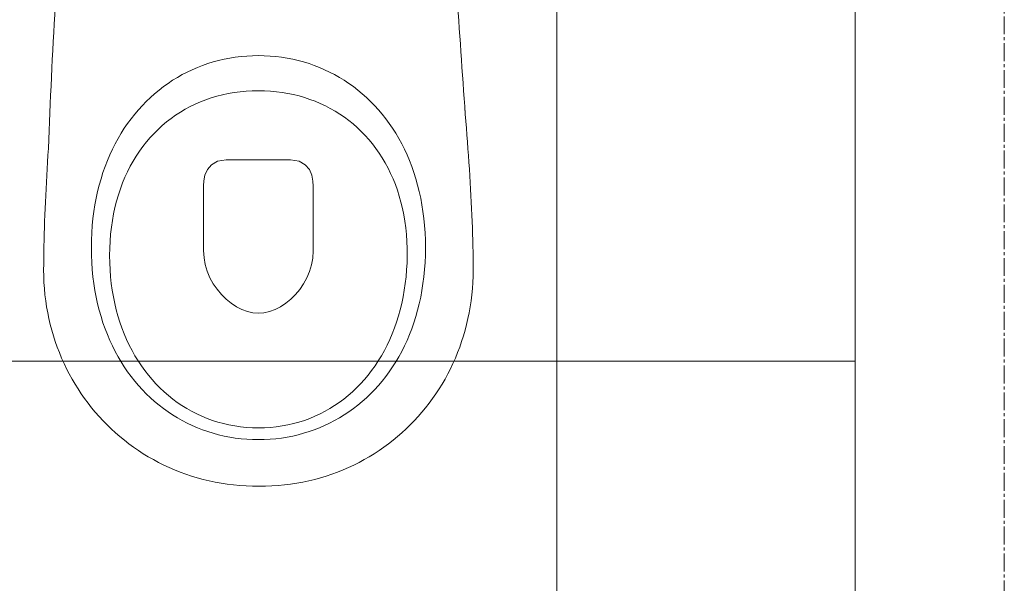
# Model space of a CAD drawing. Header units: centimetres. Extents: x 88729 to 133553, y -16225 to 14174.
# Tile 82 of 106: x 92661 to 92743, y -8866 to -8819. Entities that reach past the tile are written whole.
import ezdxf
from ezdxf.enums import TextEntityAlignment as Align

# ---------------------------------------------------------------- set-up
doc = ezdxf.new("R2010")
doc.units = ezdxf.units.CM
doc.linetypes.add('CENTER2', pattern=[1.125, 0.75, -0.125, 0.125, -0.125])
doc.layers.add('A-ARMATURA', color=252, linetype='Continuous', lineweight=5)
for name, color, linetype in [('A-OS', 252, 'CENTER2'), ('A-SCIANY', 252, 'Continuous'), ('A-SUFITY', 252, 'Continuous'), ('E_PODKLAD', 7, 'Continuous'), ('R-MET-IWE', 252, 'Continuous')]:
    doc.layers.add(name, color=color, linetype=linetype)
doc.styles.get("Standard").update_dxf_attribs({"font": 'txt.shx'})

# ---------------------------------------------------------------- blocks, each defined once
blk = doc.blocks.new('A$C04280096')
at = {"layer": 'A-ARMATURA'}
for p, q in [((-33.34, -313.23), (-37.89, -314.45)), ((-28.73, -312.16), (-33.34, -313.23)), ((-24.06, -311.25), (-28.73, -312.16)), ((-19.35, -310.5), (-24.06, -311.25)), ((-14.58, -309.92), (-19.35, -310.5)), ((-9.76, -309.5), (-14.58, -309.92)), ((-4.9, -309.25), (-9.76, -309.5)), ((0, -309.16), (-4.9, -309.25)), ((4.9, -309.25), (0, -309.16)), ((9.76, -309.5), (4.9, -309.25)), ((14.58, -309.92), (9.76, -309.5)), ((19.35, -310.5), (14.58, -309.92)), ((24.06, -311.25), (19.35, -310.5)), ((28.73, -312.16), (24.06, -311.25)), ((33.34, -313.23), (28.73, -312.16)), ((37.89, -314.45), (33.34, -313.23)), ((-55.46, -320.92), (-59.68, -322.92)), ((-51.17, -319.07), (-55.46, -320.92)), ((-46.81, -317.38), (-51.17, -319.07)), ((-42.38, -315.84), (-46.81, -317.38)), ((-37.89, -314.45), (-42.38, -315.84)), ((42.38, -315.84), (37.89, -314.45)), ((46.81, -317.38), (42.38, -315.84)), ((51.17, -319.07), (46.81, -317.38)), ((55.46, -320.92), (51.17, -319.07)), ((59.68, -322.92), (55.46, -320.92)), ((-71.87, -329.8), (-75.77, -332.39)), ((-67.89, -327.36), (-71.87, -329.8)), ((-63.82, -325.07), (-67.89, -327.36)), ((-59.68, -322.92), (-63.82, -325.07)), ((63.82, -325.07), (59.68, -322.92)), ((67.89, -327.36), (63.82, -325.07)), ((71.87, -329.8), (67.89, -327.36)), ((75.77, -332.39), (71.87, -329.8)), ((-83.31, -338), (-86.95, -341.01)), ((-79.59, -335.12), (-83.31, -338)), ((-75.77, -332.39), (-79.59, -335.12)), ((79.59, -335.12), (75.77, -332.39)), ((83.31, -338), (79.59, -335.12)), ((86.95, -341.01), (83.31, -338)), ((-90.49, -344.16), (-93.93, -347.45)), ((-86.95, -341.01), (-90.49, -344.16)), ((-43.15, -345.76), (-47.56, -347.41)), ((-38.66, -344.28), (-43.15, -345.76)), ((-34.09, -342.96), (-38.66, -344.28)), ((-29.43, -341.81), (-34.09, -342.96)), ((-24.7, -340.84), (-29.43, -341.81)), ((-19.9, -340.03), (-24.7, -340.84)), ((-15.02, -339.41), (-19.9, -340.03)), ((-10.08, -338.96), (-15.02, -339.41)), ((-5.07, -338.68), (-10.08, -338.96)), ((0, -338.59), (-5.07, -338.68)), ((5.19, -338.69), (0, -338.59)), ((10.32, -338.97), (5.19, -338.69)), ((15.37, -339.45), (10.32, -338.97)), ((20.35, -340.1), (15.37, -339.45)), ((25.25, -340.95), (20.35, -340.1)), ((30.07, -341.97), (25.25, -340.95)), ((34.81, -343.17), (30.07, -341.97)), ((39.46, -344.55), (34.81, -343.17)), ((44.03, -346.11), (39.46, -344.55)), ((48.5, -347.84), (44.03, -346.11)), ((90.49, -344.16), (86.95, -341.01)), ((93.93, -347.45), (90.49, -344.16)), ((-173.36, -358.21), (-172.87, -352.37)), ((-100.5, -354.44), (-103.63, -358.14)), ((-97.27, -350.88), (-100.5, -354.44)), ((-93.93, -347.45), (-97.27, -350.88)), ((-60.22, -353.34), (-64.25, -355.64)), ((-56.1, -351.2), (-60.22, -353.34)), ((-51.87, -349.23), (-56.1, -351.2)), ((-47.56, -347.41), (-51.87, -349.23)), ((52.88, -349.74), (48.5, -347.84)), ((57.15, -351.81), (52.88, -349.74)), ((61.33, -354.05), (57.15, -351.81)), ((65.4, -356.46), (61.33, -354.05)), ((97.27, -350.88), (93.93, -347.45)), ((100.5, -354.44), (97.27, -350.88)), ((103.63, -358.14), (100.5, -354.44)), ((-173.83, -364.03), (-173.36, -358.21)), ((-106.66, -361.96), (-109.57, -365.92)), ((-103.63, -358.14), (-106.66, -361.96)), ((-72.01, -360.7), (-75.72, -363.46)), ((-68.18, -358.09), (-72.01, -360.7)), ((-64.25, -355.64), (-68.18, -358.09)), ((69.37, -359.03), (65.4, -356.46)), ((73.22, -361.76), (69.37, -359.03)), ((76.96, -364.64), (73.22, -361.76)), ((106.66, -361.96), (103.63, -358.14)), ((109.57, -365.92), (106.66, -361.96)), ((-174.74, -375.62), (-174.29, -369.84)), ((-174.29, -369.84), (-173.83, -364.03)), ((-112.36, -370), (-115.04, -374.21)), ((-109.57, -365.92), (-112.36, -370)), ((-82.82, -369.43), (-86.19, -372.63)), ((-79.33, -366.37), (-82.82, -369.43)), ((-75.72, -363.46), (-79.33, -366.37)), ((80.59, -367.69), (76.96, -364.64)), ((84.09, -370.89), (80.59, -367.69)), ((87.47, -374.25), (84.09, -370.89)), ((112.36, -370), (109.57, -365.92)), ((115.04, -374.21), (112.36, -370)), ((-175.17, -381.39), (-174.74, -375.62)), ((-117.6, -378.55), (-120.03, -383.01)), ((-115.04, -374.21), (-117.6, -378.55)), ((-92.58, -379.48), (-95.59, -383.12)), ((-89.45, -375.99), (-92.58, -379.48)), ((-86.19, -372.63), (-89.45, -375.99)), ((90.73, -377.76), (87.47, -374.25)), ((93.86, -381.42), (90.73, -377.76)), ((117.6, -378.55), (115.04, -374.21)), ((120.03, -383.01), (117.6, -378.55)), ((-176, -392.84), (-175.6, -387.13)), ((-175.6, -387.13), (-175.17, -381.39)), ((-122.34, -387.59), (-124.52, -392.3)), ((-120.03, -383.01), (-122.34, -387.59)), ((-98.46, -386.9), (-101.21, -390.81)), ((-95.59, -383.12), (-98.46, -386.9)), ((96.85, -385.22), (93.86, -381.42)), ((99.71, -389.17), (96.85, -385.22)), ((122.34, -387.59), (120.03, -383.01)), ((124.52, -392.3), (122.34, -387.59)), ((175.96, -386.92), (176.34, -392.64)), ((-176.4, -398.53), (-176, -392.84)), ((-124.52, -392.3), (-126.57, -397.12)), ((-103.82, -394.86), (-106.29, -399.05)), ((-101.21, -390.81), (-103.82, -394.86)), ((102.43, -393.27), (99.71, -389.17)), ((105.01, -397.5), (102.43, -393.27)), ((126.57, -397.12), (124.52, -392.3)), ((176.34, -392.64), (176.7, -398.34)), ((-177.13, -409.8), (-176.77, -404.18)), ((-176.77, -404.18), (-176.4, -398.53)), ((-128.49, -402.06), (-130.27, -407.12)), ((-126.57, -397.12), (-128.49, -402.06)), ((-108.62, -403.37), (-110.8, -407.82)), ((-106.29, -399.05), (-108.62, -403.37)), ((-39.28, -400.49), (-42.7, -404.65)), ((-34.11, -397.56), (-39.28, -400.49)), ((-26.84, -396.45), (-34.11, -397.56)), ((-2.06, -396.45), (-26.84, -396.45)), ((26.95, -396.45), (-2.06, -396.45)), ((34.23, -397.56), (26.95, -396.45)), ((39.4, -400.49), (34.23, -397.56)), ((42.81, -404.62), (39.4, -400.49)), ((107.45, -401.88), (105.01, -397.5)), ((109.74, -406.39), (107.45, -401.88)), ((128.49, -402.06), (126.57, -397.12)), ((130.27, -407.12), (128.49, -402.06)), ((176.7, -398.34), (177.04, -404.01)), ((177.04, -404.01), (177.37, -409.64)), ((-177.47, -415.39), (-177.13, -409.8)), ((-131.9, -412.29), (-133.4, -417.57)), ((-130.27, -407.12), (-131.9, -412.29)), ((-112.84, -412.39), (-114.73, -417.1)), ((-110.8, -407.82), (-112.84, -412.39)), ((-44.69, -409.42), (-45.63, -414.21)), ((-42.7, -404.65), (-44.69, -409.42)), ((44.81, -409.36), (42.81, -404.62)), ((45.75, -414.09), (44.81, -409.36)), ((111.87, -411.04), (109.74, -406.39)), ((113.86, -415.82), (111.87, -411.04)), ((131.9, -412.29), (130.27, -407.12)), ((133.4, -417.57), (131.9, -412.29)), ((177.37, -409.64), (177.68, -415.24)), ((-177.79, -420.94), (-177.47, -415.39)), ((-133.4, -417.57), (-134.75, -422.97)), ((-114.73, -417.1), (-116.46, -421.93)), ((-45.84, -418.41), (-45.97, -472.78)), ((-45.63, -414.21), (-45.84, -418.41)), ((45.97, -418.21), (45.75, -414.09)), ((45.97, -472.5), (45.97, -418.21)), ((115.69, -420.74), (113.86, -415.82)), ((117.36, -425.78), (115.69, -420.74)), ((134.75, -422.97), (133.4, -417.57)), ((177.68, -415.24), (177.98, -420.8)), ((-178.38, -431.91), (-178.1, -426.45)), ((-178.1, -426.45), (-177.79, -420.94)), ((-135.95, -428.48), (-137, -434.1)), ((-134.75, -422.97), (-135.95, -428.48)), ((-118.04, -426.88), (-119.46, -431.95)), ((-116.46, -421.93), (-118.04, -426.88)), ((118.86, -430.95), (117.36, -425.78)), ((135.95, -428.48), (134.75, -422.97)), ((137, -434.1), (135.95, -428.48)), ((177.98, -420.8), (178.26, -426.32)), ((178.26, -426.32), (178.52, -431.8)), ((-178.64, -437.34), (-178.38, -431.91)), ((-137, -434.1), (-137.9, -439.82)), ((-120.71, -437.15), (-121.8, -442.46)), ((-119.46, -431.95), (-120.71, -437.15)), ((120.2, -436.25), (118.86, -430.95)), ((121.37, -441.67), (120.2, -436.25)), ((137.9, -439.82), (137, -434.1)), ((178.52, -431.8), (178.76, -437.24)), ((178.76, -437.24), (178.98, -442.63)), ((-179.1, -448.04), (-178.89, -442.71)), ((-178.89, -442.71), (-178.64, -437.34)), ((-137.9, -439.82), (-138.64, -445.65)), ((-121.8, -442.46), (-122.72, -447.88)), ((122.37, -447.21), (121.37, -441.67)), ((138.64, -445.65), (137.9, -439.82)), ((178.98, -442.63), (179.18, -447.97)), ((-179.47, -458.55), (-179.3, -453.32)), ((-179.3, -453.32), (-179.1, -448.04)), ((-139.22, -451.58), (-139.64, -457.62)), ((-138.64, -445.65), (-139.22, -451.58)), ((-123.47, -453.42), (-124.05, -459.07)), ((-122.72, -447.88), (-123.47, -453.42)), ((123.2, -452.88), (122.37, -447.21)), ((123.84, -458.66), (123.2, -452.88)), ((139.22, -451.58), (138.64, -445.65)), ((139.64, -457.62), (139.22, -451.58)), ((179.18, -447.97), (179.36, -453.26)), ((179.36, -453.26), (179.52, -458.49)), ((-179.62, -463.72), (-179.47, -458.55)), ((-139.64, -457.62), (-139.89, -463.76)), ((-124.05, -459.07), (-124.44, -464.83)), ((124.31, -464.55), (123.84, -458.66)), ((139.89, -463.76), (139.64, -457.62)), ((179.52, -458.49), (179.65, -463.67)), ((-179.84, -473.89), (-179.74, -468.83)), ((-179.74, -468.83), (-179.62, -463.72)), ((-139.89, -463.76), (-139.97, -469.99)), ((-139.97, -469.99), (-139.89, -476.23)), ((-139.97, -469.99), (-139.97, -469.99)), ((-124.44, -464.83), (-124.66, -470.71)), ((124.59, -470.56), (124.31, -464.55)), ((139.97, -469.99), (139.89, -463.76)), ((139.89, -476.23), (139.97, -469.99)), ((139.97, -469.99), (139.97, -469.99)), ((179.65, -463.67), (179.76, -468.8)), ((179.76, -468.8), (179.85, -473.86)), ((-179.91, -478.88), (-179.84, -473.89)), ((-139.89, -476.23), (-139.64, -482.37)), ((-124.66, -470.71), (-124.69, -476.68)), ((-124.69, -476.68), (-124.54, -482.67)), ((-124.69, -476.68), (-124.69, -476.68)), ((-45.97, -472.78), (-45.58, -478.69)), ((44.55, -484.25), (45.6, -478.45)), ((45.6, -478.45), (45.97, -472.5)), ((45.97, -472.5), (45.97, -472.5)), ((124.69, -476.68), (124.59, -470.56)), ((124.6, -482.67), (124.69, -476.68)), ((124.69, -476.68), (124.69, -476.68)), ((139.64, -482.37), (139.89, -476.23)), ((179.85, -473.86), (179.92, -478.86)), ((-179.97, -488.67), (-179.95, -483.81)), ((-179.95, -483.81), (-179.91, -478.88)), ((-139.64, -482.37), (-139.22, -488.41)), ((-124.54, -482.67), (-124.21, -488.57)), ((-45.58, -478.69), (-44.5, -484.45)), ((-44.5, -484.45), (-42.8, -490)), ((42.86, -489.83), (44.55, -484.25)), ((124.33, -488.57), (124.6, -482.67)), ((139.22, -488.41), (139.64, -482.37)), ((179.92, -478.86), (179.95, -483.8)), ((179.95, -483.8), (179.97, -488.67)), ((-179.9, -493.91), (-179.97, -488.67)), ((-179.69, -499.11), (-179.9, -493.91)), ((-139.22, -488.41), (-138.64, -494.34)), ((-138.64, -494.34), (-137.9, -500.17)), ((-124.21, -488.57), (-123.72, -494.38)), ((-123.72, -494.38), (-123.06, -500.1)), ((-42.8, -490), (-40.54, -495.31)), ((40.6, -495.17), (42.86, -489.83)), ((123.27, -500.1), (123.88, -494.38)), ((123.88, -494.38), (124.33, -488.57)), ((137.9, -500.17), (138.64, -494.34)), ((138.64, -494.34), (139.22, -488.41)), ((179.9, -493.91), (179.69, -499.11)), ((179.97, -488.67), (179.9, -493.91)), ((-179.34, -504.28), (-179.69, -499.11)), ((-137.9, -500.17), (-137, -505.89)), ((-123.06, -500.1), (-122.24, -505.72)), ((-40.54, -495.31), (-37.77, -500.33)), ((-37.77, -500.33), (-34.56, -505.01)), ((34.62, -504.92), (37.83, -500.22)), ((37.83, -500.22), (40.6, -495.17)), ((122.48, -505.72), (123.27, -500.1)), ((137, -505.89), (137.9, -500.17)), ((179.69, -499.11), (179.33, -504.28)), ((-178.86, -509.4), (-179.34, -504.28)), ((-178.24, -514.48), (-178.86, -509.4)), ((-137, -505.89), (-135.95, -511.51)), ((-135.95, -511.51), (-134.75, -517.02)), ((-122.24, -505.72), (-121.25, -511.25)), ((-121.25, -511.25), (-120.1, -516.68)), ((-34.56, -505.01), (-30.96, -509.31)), ((-30.96, -509.31), (-27.04, -513.18)), ((27.08, -513.13), (31.01, -509.24)), ((31.01, -509.24), (34.62, -504.92)), ((120.41, -516.68), (121.53, -511.25)), ((121.53, -511.25), (122.48, -505.72)), ((134.75, -517.02), (135.95, -511.51)), ((135.95, -511.51), (137, -505.89)), ((178.85, -509.4), (178.22, -514.48)), ((179.33, -504.28), (178.85, -509.4)), ((-177.49, -519.52), (-178.24, -514.48)), ((-176.61, -524.51), (-177.49, -519.52)), ((-134.75, -517.02), (-133.4, -522.41)), ((-120.1, -516.68), (-118.8, -522)), ((-27.04, -513.18), (-22.85, -516.58)), ((-22.85, -516.58), (-18.45, -519.47)), ((-18.45, -519.47), (-13.91, -521.79)), ((13.92, -521.78), (18.47, -519.45)), ((18.47, -519.45), (22.88, -516.55)), ((22.88, -516.55), (27.08, -513.13)), ((119.13, -522), (120.41, -516.68)), ((133.4, -522.41), (134.75, -517.02)), ((177.46, -519.52), (176.57, -524.51)), ((178.22, -514.48), (177.46, -519.52)), ((-175.6, -529.45), (-176.61, -524.51)), ((-133.4, -522.41), (-131.9, -527.7)), ((-131.9, -527.7), (-130.27, -532.87)), ((-118.8, -522), (-117.34, -527.21)), ((-117.34, -527.21), (-115.73, -532.32)), ((-13.91, -521.79), (-9.28, -523.5)), ((-9.28, -523.5), (-4.62, -524.57)), ((-4.62, -524.57), (0, -524.93)), ((0, -524.93), (4.62, -524.56)), ((4.62, -524.56), (9.29, -523.5)), ((9.29, -523.5), (13.92, -521.78)), ((116.1, -532.32), (117.69, -527.21)), ((117.69, -527.21), (119.13, -522)), ((130.27, -532.87), (131.9, -527.7)), ((131.9, -527.7), (133.4, -522.41)), ((176.57, -524.51), (175.55, -529.45)), ((-174.46, -534.34), (-175.6, -529.45)), ((-173.19, -539.18), (-174.46, -534.34)), ((-130.27, -532.87), (-128.49, -537.93)), ((-115.73, -532.32), (-113.97, -537.32)), ((114.35, -537.32), (116.1, -532.32)), ((128.49, -537.93), (130.27, -532.87)), ((174.4, -534.34), (173.12, -539.18)), ((175.55, -529.45), (174.4, -534.34)), ((-171.8, -543.97), (-173.19, -539.18)), ((-170.29, -548.7), (-171.8, -543.97)), ((-128.49, -537.93), (-126.57, -542.87)), ((-126.57, -542.87), (-124.52, -547.69)), ((-113.97, -537.32), (-112.07, -542.2)), ((-112.07, -542.2), (-110.02, -546.96)), ((110.41, -546.96), (112.46, -542.2)), ((112.46, -542.2), (114.35, -537.32)), ((124.52, -547.69), (126.57, -542.87)), ((126.57, -542.87), (128.49, -537.93)), ((171.72, -543.97), (170.19, -548.7)), ((173.12, -539.18), (171.72, -543.97)), ((-168.66, -553.37), (-170.29, -548.7)), ((-124.52, -547.69), (-122.34, -552.4)), ((-122.34, -552.4), (-120.03, -556.98)), ((-110.02, -546.96), (-107.83, -551.6)), ((-107.83, -551.6), (-105.51, -556.12)), ((105.9, -556.12), (108.23, -551.6)), ((108.23, -551.6), (110.41, -546.96)), ((120.03, -556.98), (122.34, -552.4)), ((122.34, -552.4), (124.52, -547.69)), ((170.19, -548.7), (168.54, -553.37)), ((-166.9, -557.98), (-168.66, -553.37)), ((-165.03, -562.53), (-166.9, -557.98)), ((-120.03, -556.98), (-117.6, -561.44)), ((-105.51, -556.12), (-103.04, -560.51)), ((-103.04, -560.51), (-100.45, -564.77)), ((100.83, -564.77), (103.43, -560.51)), ((103.43, -560.51), (105.9, -556.12)), ((117.6, -561.44), (120.03, -556.98)), ((166.77, -557.98), (164.88, -562.53)), ((168.54, -553.37), (166.77, -557.98)), ((-163.04, -567.01), (-165.03, -562.53)), ((-160.93, -571.42), (-163.04, -567.01)), ((-117.6, -561.44), (-115.04, -565.77)), ((-115.04, -565.77), (-112.36, -569.99)), ((-100.45, -564.77), (-97.72, -568.9)), ((-97.72, -568.9), (-94.87, -572.9)), ((95.23, -572.9), (98.09, -568.9)), ((98.09, -568.9), (100.83, -564.77)), ((112.36, -569.99), (115.04, -565.77)), ((115.04, -565.77), (117.6, -561.44)), ((162.87, -567.01), (160.75, -571.42)), ((164.88, -562.53), (162.87, -567.01)), ((-158.71, -575.77), (-160.93, -571.42)), ((-156.38, -580.05), (-158.71, -575.77)), ((-112.36, -569.99), (-109.57, -574.07)), ((-109.57, -574.07), (-106.66, -578.03)), ((-94.87, -572.9), (-91.89, -576.75)), ((-91.89, -576.75), (-88.79, -580.47)), ((89.12, -580.47), (92.23, -576.75)), ((92.23, -576.75), (95.23, -572.9)), ((106.66, -578.03), (109.57, -574.07)), ((109.57, -574.07), (112.36, -569.99)), ((158.51, -575.77), (156.16, -580.05)), ((160.75, -571.42), (158.51, -575.77)), ((-153.94, -584.25), (-156.38, -580.05)), ((-151.39, -588.38), (-153.94, -584.25)), ((-106.66, -578.03), (-103.63, -581.85)), ((-103.63, -581.85), (-100.5, -585.55)), ((-100.5, -585.55), (-97.27, -589.11)), ((-88.79, -580.47), (-85.56, -584.04)), ((-85.56, -584.04), (-82.22, -587.47)), ((82.52, -587.47), (85.88, -584.04)), ((85.88, -584.04), (89.12, -580.47)), ((97.27, -589.11), (100.5, -585.55)), ((100.5, -585.55), (103.63, -581.85)), ((103.63, -581.85), (106.66, -578.03)), ((153.69, -584.25), (151.12, -588.38)), ((156.16, -580.05), (153.69, -584.25)), ((-148.73, -592.43), (-151.39, -588.38)), ((-145.96, -596.41), (-148.73, -592.43)), ((-97.27, -589.11), (-93.93, -592.53)), ((-93.93, -592.53), (-90.49, -595.82)), ((-82.22, -587.47), (-78.77, -590.75)), ((-78.77, -590.75), (-75.2, -593.87)), ((-75.2, -593.87), (-71.53, -596.84)), ((71.77, -596.84), (75.46, -593.87)), ((75.46, -593.87), (79.05, -590.75)), ((79.05, -590.75), (82.52, -587.47)), ((90.49, -595.82), (93.93, -592.53)), ((93.93, -592.53), (97.27, -589.11)), ((148.44, -592.43), (145.66, -596.41)), ((151.12, -588.38), (148.44, -592.43)), ((-143.09, -600.3), (-145.96, -596.41)), ((-140.12, -604.11), (-143.09, -600.3)), ((-90.49, -595.82), (-86.95, -598.98)), ((-86.95, -598.98), (-83.31, -601.99)), ((-83.31, -601.99), (-79.59, -604.86)), ((-71.53, -596.84), (-67.75, -599.66)), ((-67.75, -599.66), (-63.86, -602.31)), ((64.06, -602.31), (67.96, -599.66)), ((67.96, -599.66), (71.77, -596.84)), ((79.59, -604.86), (83.31, -601.99)), ((83.31, -601.99), (86.95, -598.98)), ((86.95, -598.98), (90.49, -595.82)), ((142.77, -600.3), (139.77, -604.11)), ((145.66, -596.41), (142.77, -600.3)), ((-137.05, -607.83), (-140.12, -604.11)), ((-133.88, -611.47), (-137.05, -607.83)), ((-79.59, -604.86), (-75.77, -607.6)), ((-75.77, -607.6), (-71.87, -610.18)), ((-71.87, -610.18), (-67.89, -612.63)), ((-63.86, -602.31), (-59.87, -604.8)), ((-59.87, -604.8), (-55.79, -607.12)), ((-55.79, -607.12), (-51.6, -609.27)), ((-51.6, -609.27), (-47.33, -611.25)), ((47.44, -611.25), (51.74, -609.27)), ((51.74, -609.27), (55.94, -607.12)), ((55.94, -607.12), (60.05, -604.8)), ((60.05, -604.8), (64.06, -602.31)), ((67.89, -612.63), (71.87, -610.18)), ((71.87, -610.18), (75.77, -607.6)), ((75.77, -607.6), (79.59, -604.86)), ((136.68, -607.83), (133.49, -611.47)), ((139.77, -604.11), (136.68, -607.83)), ((-130.61, -615.02), (-133.88, -611.47)), ((-127.25, -618.47), (-130.61, -615.02)), ((-123.79, -621.84), (-127.25, -618.47)), ((-67.89, -612.63), (-63.82, -614.92)), ((-63.82, -614.92), (-59.68, -617.07)), ((-59.68, -617.07), (-55.46, -619.07)), ((-47.33, -611.25), (-42.96, -613.06)), ((-42.96, -613.06), (-38.51, -614.68)), ((-38.51, -614.68), (-33.96, -616.13)), ((-33.96, -616.13), (-29.34, -617.39)), ((-29.34, -617.39), (-24.64, -618.47)), ((-24.64, -618.47), (-19.85, -619.36)), ((19.88, -619.36), (24.67, -618.47)), ((24.67, -618.47), (29.39, -617.39)), ((29.39, -617.39), (34.03, -616.13)), ((34.03, -616.13), (38.58, -614.68)), ((38.58, -614.68), (43.06, -613.06)), ((43.06, -613.06), (47.44, -611.25)), ((55.46, -619.07), (59.68, -617.07)), ((59.68, -617.07), (63.82, -614.92)), ((63.82, -614.92), (67.89, -612.63)), ((126.81, -618.47), (123.32, -621.84)), ((130.19, -615.02), (126.81, -618.47)), ((133.49, -611.47), (130.19, -615.02)), ((-120.23, -625.1), (-123.79, -621.84)), ((-116.59, -628.27), (-120.23, -625.1)), ((-55.46, -619.07), (-51.17, -620.92)), ((-51.17, -620.92), (-46.81, -622.61)), ((-46.81, -622.61), (-42.38, -624.15)), ((-42.38, -624.15), (-37.89, -625.53)), ((-37.89, -625.53), (-33.34, -626.76)), ((-33.34, -626.76), (-28.73, -627.83)), ((-19.85, -619.36), (-15, -620.05)), ((-15, -620.05), (-10.07, -620.55)), ((-10.07, -620.55), (-5.07, -620.85)), ((-5.07, -620.85), (0, -620.96)), ((0, -620.96), (5.07, -620.85)), ((0, -620.96), (0, -620.96)), ((5.07, -620.85), (10.07, -620.55)), ((10.07, -620.55), (15.01, -620.05)), ((15.01, -620.05), (19.88, -619.36)), ((28.73, -627.83), (33.34, -626.76)), ((33.34, -626.76), (37.89, -625.53)), ((37.89, -625.53), (42.38, -624.15)), ((42.38, -624.15), (46.81, -622.61)), ((46.81, -622.61), (51.17, -620.92)), ((51.17, -620.92), (55.46, -619.07)), ((119.75, -625.1), (116.08, -628.27)), ((123.32, -621.84), (119.75, -625.1)), ((-112.85, -631.35), (-116.59, -628.27)), ((-109.03, -634.32), (-112.85, -631.35)), ((-105.12, -637.18), (-109.03, -634.32)), ((-28.73, -627.83), (-24.06, -628.74)), ((-24.06, -628.74), (-19.35, -629.49)), ((-19.35, -629.49), (-14.58, -630.07)), ((-14.58, -630.07), (-9.76, -630.49)), ((-9.76, -630.49), (-4.9, -630.74)), ((-4.9, -630.74), (0, -630.82)), ((0, -630.82), (4.9, -630.74)), ((0, -630.82), (0, -630.82)), ((4.9, -630.74), (9.76, -630.49)), ((9.76, -630.49), (14.58, -630.07)), ((14.58, -630.07), (19.35, -629.49)), ((19.35, -629.49), (24.06, -628.74)), ((24.06, -628.74), (28.73, -627.83)), ((108.48, -634.32), (104.55, -637.18)), ((112.33, -631.35), (108.48, -634.32)), ((116.08, -628.27), (112.33, -631.35)), ((-101.13, -639.94), (-105.12, -637.18)), ((-97.05, -642.6), (-101.13, -639.94)), ((-92.89, -645.14), (-97.05, -642.6)), ((96.44, -642.6), (92.26, -645.14)), ((100.53, -639.94), (96.44, -642.6)), ((104.55, -637.18), (100.53, -639.94)), ((-88.65, -647.58), (-92.89, -645.14)), ((-84.33, -649.89), (-88.65, -647.58)), ((-79.94, -652.1), (-84.33, -649.89)), ((83.66, -649.89), (79.25, -652.1)), ((88, -647.58), (83.66, -649.89)), ((92.26, -645.14), (88, -647.58)), ((-75.47, -654.18), (-79.94, -652.1)), ((-70.92, -656.15), (-75.47, -654.18)), ((-66.31, -657.99), (-70.92, -656.15)), ((-61.62, -659.71), (-66.31, -657.99)), ((-56.86, -661.31), (-61.62, -659.71)), ((60.86, -659.71), (56.09, -661.31)), ((65.56, -657.99), (60.86, -659.71)), ((70.2, -656.15), (65.56, -657.99)), ((74.76, -654.18), (70.2, -656.15)), ((79.25, -652.1), (74.76, -654.18)), ((-52.04, -662.77), (-56.86, -661.31)), ((-47.15, -664.11), (-52.04, -662.77)), ((-42.19, -665.32), (-47.15, -664.11)), ((-37.17, -666.39), (-42.19, -665.32)), ((-32.1, -667.32), (-37.17, -666.39)), ((-26.96, -668.12), (-32.1, -667.32)), ((-21.76, -668.77), (-26.96, -668.12)), ((26.12, -668.12), (20.92, -668.77)), ((31.26, -667.32), (26.12, -668.12)), ((36.35, -666.39), (31.26, -667.32)), ((41.38, -665.32), (36.35, -666.39)), ((46.35, -664.11), (41.38, -665.32)), ((51.25, -662.77), (46.35, -664.11)), ((56.09, -661.31), (51.25, -662.77)), ((-16.51, -669.29), (-21.76, -668.77)), ((-11.2, -669.66), (-16.51, -669.29)), ((-5.84, -669.88), (-11.2, -669.66)), ((-0.43, -669.95), (-5.84, -669.88)), ((4.98, -669.88), (-0.43, -669.95)), ((10.35, -669.66), (4.98, -669.88)), ((15.66, -669.29), (10.35, -669.66)), ((20.92, -668.77), (15.66, -669.29))]:
    blk.add_line(p, q, dxfattribs=at)
at = {"layer": 'A-ARMATURA', "linetype": 'Continuous'}
for centre, radius, start, end in [((-5010.96, -574.67), 5190.32, 2.07305, 4.71198), ((-8576.26, 264.4), 8425.94, 355.762455, 357.188478)]:
    blk.add_arc(centre, radius, start, end, dxfattribs=at)
blk = doc.blocks.new('A$Ce817dbbb')
at = {"layer": 'A-OS', "color": 252, "lineweight": 9, "ltscale": 2}
blk.add_line((1341.604, -20250.392), (1341.604, -19016.017), dxfattribs=at)
at = {"layer": 'A-SCIANY', "color": 252, "lineweight": 9, "ltscale": 3}
blk.add_line((1329.104, -19429.017), (1329.104, -19256.017), dxfattribs=at)
at = {"layer": 'A-SUFITY', "lineweight": 0, "ltscale": 0.1}
for p, q in [((1304.104, -19429.017), (1304.104, -19256.017)), ((1329.104, -19312.517), (1219.104, -19312.517))]:
    blk.add_line(p, q, dxfattribs=at)
at = {"layer": 'A-ARMATURA', "color": 252, "lineweight": 9, "xscale": -0.1000000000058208, "yscale": 0.1000000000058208, "zscale": 0.09999999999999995}
blk.add_blockref('A$C04280096', (1279.104, -19256.017), dxfattribs=at)
at = {"layer": 'R-MET-IWE', "color": 252, "lineweight": 9, "width": 0.75}
for tag, rotation, p in [('0-', 90, (-1139.045, -4143.611)), ('0-', 90, (-1113.045, -4143.611)), ('0-', 90, (-1087.045, -4143.611)), ('2-', 90, (-796.045, -4143.611)), ('2-', 90, (-505.045, -4143.611)), ('0-', 90, (-480.045, -4143.611)), ('0-', 90, (-456.045, -4143.611)), ('2-', 90, (-166.045, -4143.611)), ('2-', 90, (-625.663, -4833.611)), ('2-', 90, (-599.663, -4833.611)), ('2-', 90, (-573.663, -4833.611)), ('0-', 180, (-2169.638, -4848.468)), ('0-', 180, (-2169.638, -4873.468)), ('0-', 180, (-2169.638, -4899.468)), ('-2', 90, (-1661.47, -4961.645)), ('-2', 90, (-1636.47, -4961.645)), ('0-', 270, (-1489.782, -4968.061)), ('0-', 270, (-1464.782, -4968.061)), ('0-', 270, (-1439.782, -4968.061)), ('0-', 270, (-1364.782, -4968.061)), ('0-', 270, (-1339.782, -4968.061)), ('0-', 270, (-1314.782, -4968.061)), ('0-', 270, (328.218, -4968.061)), ('0-', 270, (354.218, -4968.061)), ('0-', 270, (1256.218, -4968.061)), ('0-', 270, (1282.218, -4968.061)), ('0-', 90, (-513.045, -5496.611)), ('0-', 90, (-487.045, -5496.611)), ('K.S.-', 90, (-487.045, -5766.111)), ('0-', 90, (-513.045, -5766.111)), ('1-', 90, (-539.045, -6114.611)), ('0-', 90, (-513.045, -6114.611)), ('0-', 90, (-487.045, -6114.611)), ('0-', 90, (301.955, -6545.611)), ('0-', 90, (327.955, -6545.611)), ('0-', 90, (353.955, -6545.611)), ('0-', 90, (416.113, -6545.611)), ('0-', 90, (1255.955, -6545.611)), ('0-', 90, (1281.955, -6545.611)), ('1-', 90, (2382.955, -6845.611)), ('1-', 90, (2408.955, -6845.611)), ('1-', 90, (2434.955, -6845.611)), ('1-', 90, (2827.955, -6845.611)), ('1-', 90, (2853.955, -6845.611)), ('1-', 90, (2879.955, -6845.611)), ('<-2', 90, (-910.64, -10482.409)), ('2->', 90, (-718.146, -10854.38)), ('2->', 90, (-692.146, -10854.38)), ('2->', 90, (-744.146, -10870.803)), ('-0', 90, (-186.093, -12450.121)), ('1-', 90, (2264.472, -12866.38)), ('1-', 90, (2290.472, -12866.38)), ('1-', 90, (2316.472, -12866.38)), ('1-', 90, (2709.472, -12866.38)), ('1-', 90, (2735.472, -12866.38)), ('1-', 90, (2761.472, -12866.38)), ('<-KL', 90, (-700.012, -16780.913)), ('-0', 90, (-179.939, -18957.533)), ('0->', 90, (-1257.528, -23179.046)), ('0->', 90, (-1231.528, -23179.046)), ('0->', 90, (-1205.528, -23179.046)), ('0->', 90, (-600.528, -23179.046)), ('0->', 90, (-574.528, -23179.046)), ('0->', 90, (-1692.528, -24074.046)), ('0->', 90, (-1666.528, -24074.046)), ('0->', 90, (-1640.528, -24074.046)), ('0->', 90, (-1486.528, -24074.046)), ('0->', 90, (-1460.528, -24074.046)), ('0->', 90, (-1434.528, -24074.046)), ('<-0', 90, (-499.818, -24383.565)), ('<-0', 90, (-298.109, -24383.565)), ('<-0', 180, (-587.122, -25088.859)), ('<-0', 270, (-496.631, -25202.677)), ('<-0', 180, (-1353.253, -25419.359)), ('<-0', 180, (-1187.253, -25444.101)), ('<-0', 90, (-179.614, -25454.222)), ('<-0', 90, (-69.593, -26375.359)), ('<-0', 90, (-43.593, -26375.359))]:
    blk.add_attdef(tag, text='', height=17, rotation=rotation, dxfattribs=at).set_placement(p, align=Align.MIDDLE)
for tag, p in [('2-', (1424.812, -4179.204)), ('2-', (1424.812, -4205.204)), ('K.S.-', (-76.891, -4264.204)), ('KL-', (-613.132, -4292.185)), ('1-', (-613.132, -4312.185)), ('1-', (-613.132, -4332.185)), ('K.S.-', (1414.126, -4333.662)), ('0-', (-70.188, -4341.204)), ('0-', (469.812, -4341.204)), ('1-', (-613.132, -4352.185)), ('0-', (1424.812, -4361.204)), ('0-', (-70.188, -4367.204)), ('1-', (469.812, -4367.204)), ('0-', (1099.812, -4368.204)), ('2-', (1424.812, -4387.204)), ('1-', (-70.188, -4393.204)), ('1-', (469.812, -4393.204)), ('1-', (1099.812, -4394.204)), ('2-', (1424.812, -4413.204)), ('2-', (-70.188, -4419.204)), ('2-', (1099.812, -4420.204)), ('2-', (469.812, -4444.204)), ('K.S.-', (-76.891, -4445.204)), ('2-', (1099.812, -4446.204)), ('2-', (469.812, -4470.204)), ('2-', (-825.188, -4496.204)), ('2-', (-825.188, -4522.204)), ('2-', (-70.188, -4574.204)), ('2-', (-70.188, -4600.204)), ('K.S.-', (1089.126, -4600.662)), ('2-', (1099.812, -4653.204)), ('2-', (-70.188, -4669.204)), ('2-', (1099.812, -4679.204)), ('-1', (1806.777, -4690.779)), ('1-', (-70.188, -4695.204)), ('2-', (1099.812, -4705.204)), ('-1', (1806.777, -4716.295)), ('K.S.-', (-73.204, -4721.204)), ('-1', (1806.777, -4743.07)), ('FR-', (-70.188, -4747.204)), ('0-', (-1066.188, -6382.704)), ('0-', (-1066.188, -6408.704)), ('2-', (1729.812, -6586.204)), ('2-', (1729.812, -6612.204)), ('2-', (1729.812, -6638.204)), ('2-', (1729.812, -6664.204)), ('K.S.-', (469.812, -6788.204)), ('1-', (-962.188, -6915.204)), ('1-', (-460.188, -6923.204)), ('1-', (469.812, -6923.204)), ('2-', (1729.812, -6923.204)), ('1-', (-460.188, -6949.204)), ('1-', (469.812, -6949.204)), ('2-', (1729.812, -6949.204)), ('K.S.-', (2901.812, -6960.204)), ('2-', (1729.812, -6975.204)), ('2-', (1729.812, -7001.204)), ('2-', (-460.188, -7026.204)), ('0-', (469.812, -7026.204)), ('2-', (-460.188, -7052.204)), ('0-', (469.812, -7052.204)), ('2-', (-460.188, -7078.204)), ('2-', (469.812, -7078.204)), ('1-', (2901.812, -7088.204)), ('2-', (469.812, -7104.204)), ('1-', (2901.812, -7114.204)), ('0-', (1729.812, -7131.204)), ('2-', (-460.188, -7141.204)), ('0-', (1729.812, -7157.204)), ('2-', (-460.188, -7167.204)), ('2-', (469.812, -7181.204)), ('2-', (1729.812, -7183.204)), ('0-', (-460.188, -7193.204)), ('2-', (469.812, -7207.204)), ('2-', (1729.812, -7209.204)), ('K.S.-', (-470.874, -7217.662)), ('2-', (469.812, -7233.204)), ('2-', (1729.812, -7235.204)), ('1-', (-460.188, -7245.204)), ('2-', (469.812, -7259.204)), ('2-', (1729.812, -7261.204)), ('2-', (1729.812, -7287.204)), ('2-', (-460.188, -7297.204)), ('2->', (-943.671, -10542.973)), ('-1', (1688.294, -10711.548)), ('-1', (1688.294, -10737.548)), ('-1', (1688.294, -10763.548)), ('<-2', (1685.551, -12605.392)), ('2->', (1611.329, -12636.472)), ('2->', (1611.329, -12658.973)), ('2->', (1590.766, -12684.973)), ('K.S.-', (2783.329, -12980.973)), ('2->', (-578.671, -13046.973)), ('2->', (-578.671, -13072.973)), ('<-2', (-476.881, -13105.942)), ('1-', (2783.329, -13108.973)), ('1-', (2783.329, -13134.973)), ('<-1', (-610.787, -16857.829)), ('<-1', (-610.787, -16877.829)), ('<-1', (1688.294, -17218.96)), ('<-1', (1688.294, -17244.96)), ('<-1', (1688.294, -17270.96)), ('<-1', (-478.914, -18553.429)), ('<-0', (-2287.983, -23879.575)), ('<-0', (-2287.983, -23905.575)), ('<-0', (-2287.983, -23931.575)), ('<-0', (-343.077, -24738.183)), ('<-0', (-478.914, -25059.683))]:
    blk.add_attdef(tag, text='', height=17, dxfattribs=at).set_placement(p, align=Align.MIDDLE)

msp = doc.modelspace()

# ---------------------------------------------------------------- block references
at = {"layer": 'E_PODKLAD'}
msp.add_blockref('A$Ce817dbbb', (91401.874, 10465.391), dxfattribs=at)

doc.saveas('drawing.dxf')
